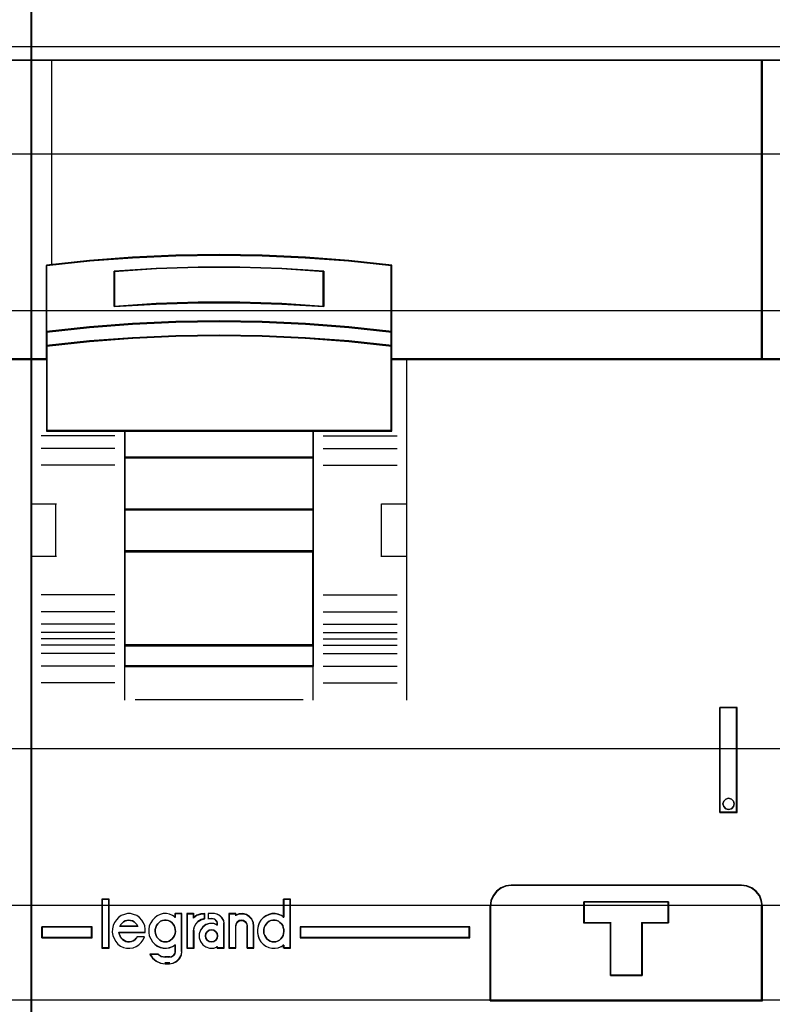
# Model space of a CAD drawing. Extents: x -558982 to 5119495, y -5290134 to 97908.
# Tile 9 of 256: x -478708 to -478347, y -26321 to -25850. Entities that reach past the tile are written whole.
import ezdxf

# ---------------------------------------------------------------- set-up
doc = ezdxf.new("R2010")
doc.units = 0
doc.header["$MEASUREMENT"] = 0
doc.layers.get('0').update_dxf_attribs({"color": 252})
for name, color, linetype in [('30', 7, 'Continuous'), ('45', 8, 'Continuous'), ('50', 7, 'Continuous')]:
    doc.layers.add(name, color=color, linetype=linetype)

# ---------------------------------------------------------------- blocks, each defined once
blk = doc.blocks.new('*U1067')
at = {"layer": '50', "color": 7}
blk.add_lwpolyline([(61.983887, -637.345466), (386.017439, -637.345466), (386.017439, -683.650775), (61.983887, -683.650775), (61.983887, -637.345466)], dxfattribs=at)
blk = doc.blocks.new('*U1068')
at = {"layer": '30', "color": 7}
blk.add_lwpolyline([(51.981526, -642.474906), (396.088727, -642.474906), (396.088727, -678.452483), (51.981526, -678.452483), (51.981526, -642.474906)], close=True, dxfattribs=at)
for points in [[(51.981526, -642.474906), (396.088727, -642.474906), (396.088727, -678.452483), (51.981526, -678.452483), (51.981526, -642.474906)], [(51.981526, -649.971779), (396.088727, -649.971779), (396.088727, -670.95561), (51.981526, -670.95561), (51.981526, -649.971779)]]:
    blk.add_lwpolyline(points, dxfattribs=at)
blk = doc.blocks.new('*U1069')
at = {"layer": '45', "color": 7}
for points in [[(98.02738, -618.991234), (61.975934, -618.991234), (61.975934, -701.994414), (98.02738, -701.994414), (98.02738, -618.991234)], [(98.011474, -619.007123), (61.99184, -619.007123), (61.99184, -701.978525), (98.011474, -701.978525), (98.011474, -619.007123)], [(96.982872, -637.994259), (96.982872, -652.318028), (98.02738, -652.318028), (98.02738, -637.994259), (96.982872, -637.994259)]]:
    blk.add_lwpolyline(points, close=True, dxfattribs=at)
at = {"layer": '45', "color": 139}
blk.add_lwpolyline([(98.02738, -618.991234), (61.975934, -618.991234), (61.975934, -701.994414), (98.02738, -701.994414), (98.02738, -618.991234)], close=True, dxfattribs=at)
for points in [[(61.975934, -637.994259), (98.02738, -637.994259)], [(98.02738, -652.283602), (79.236833, -652.283602)], [(61.975934, -682.972852), (98.02738, -682.972852)]]:
    blk.add_lwpolyline(points, dxfattribs=at)
at = {"layer": '45', "color": 140}
for points in [[(96.982872, -637.994259), (96.982872, -652.318028), (98.02738, -652.318028), (98.02738, -637.994259), (96.982872, -637.994259)], [(97.001429, -638.010148), (97.001429, -652.302139), (98.011474, -652.302139), (98.011474, -638.010148), (97.001429, -638.010148)]]:
    blk.add_lwpolyline(points, close=True, dxfattribs=at)
blk = doc.blocks.new('*U1070')
at = {"layer": '45', "color": 7}
for points in [[(134.025806, -618.991234), (97.97436, -618.991234), (97.97436, -701.994414), (134.025806, -701.994414), (134.025806, -618.991234)], [(133.018412, -637.994259), (97.97436, -637.994259), (97.97436, -652.318028), (98.724201, -652.318028), (98.724201, -651.683989), (98.724201, -651.000329), (98.724201, -647.824621), (100.786264, -647.604085), (102.848328, -647.449711), (104.915905, -647.355983), (106.988995, -647.322903), (109.056573, -647.355983), (111.118636, -647.449711), (113.191727, -647.604085), (115.25379, -647.824621), (115.25379, -651.000329), (115.25379, -651.683989), (115.25379, -652.318028), (115.992604, -652.318028), (133.018412, -652.318028), (133.018412, -637.994259)], [(132.983949, -637.994259), (132.983949, -652.318028), (134.025806, -652.318028), (134.025806, -637.994259), (132.983949, -637.994259)], [(109.068339, -650.532433), (111.132671, -650.621303), (113.208042, -650.782379), (115.272373, -651.004552), (115.272373, -647.805254), (113.208042, -647.583081), (111.132671, -647.427559), (109.068339, -647.333136), (106.998488, -647.29981), (104.923117, -647.333136), (102.853266, -647.427559), (100.788934, -647.583081), (98.724603, -647.805254), (98.724603, -651.004552), (100.788934, -650.782379), (102.853266, -650.621303), (104.923117, -650.532433), (106.998488, -650.504662), (109.068339, -650.532433)], [(112.0169, -648.091183), (112.0169, -649.783761), (110.010686, -649.666066), (107.998944, -649.61002), (105.998256, -649.61002), (103.986515, -649.666066), (101.974774, -649.783761), (101.974774, -648.091183), (103.986515, -647.967883), (105.998256, -647.906233), (107.998944, -647.906233), (110.010686, -647.967883), (112.0169, -648.091183)], [(107.998944, -649.61002), (110.010686, -649.666066), (112.0169, -649.783761), (112.0169, -648.091183), (110.010686, -647.967883), (107.998944, -647.906233), (105.998256, -647.906233), (103.986515, -647.967883), (101.974774, -648.091183), (101.974774, -649.783761), (103.986515, -649.666066), (105.998256, -649.61002), (107.998944, -649.61002)], [(107.995767, -649.597072), (110.001135, -649.652169), (112.000994, -649.767873), (112.000994, -648.103942), (110.001135, -647.982728), (107.995767, -647.922122), (106.001417, -647.922122), (103.996048, -647.982728), (101.99068, -648.103942), (101.99068, -649.767873), (103.996048, -649.652169), (106.001417, -649.597072), (107.995767, -649.597072)], [(111.132671, -651.300574), (113.208042, -651.458918), (115.272373, -651.685123), (115.272373, -650.983887), (113.208042, -650.757681), (111.132671, -650.593683), (109.068339, -650.503201), (106.998488, -650.474925), (104.923117, -650.503201), (102.853266, -650.593683), (100.788934, -650.757681), (98.724603, -650.983887), (98.724603, -651.685123), (100.788934, -651.458918), (102.853266, -651.300574), (104.923117, -651.204437), (106.998488, -651.170506), (109.068339, -651.204437), (111.132671, -651.300574)], [(111.124723, -651.294783), (113.196104, -651.448969), (115.256467, -651.669234), (115.256467, -650.986411), (113.196104, -650.766146), (111.124723, -650.606453), (109.06436, -650.518347), (106.998488, -650.490814), (104.927107, -650.518347), (102.861235, -650.606453), (100.800872, -650.766146), (98.740509, -650.986411), (98.740509, -651.669234), (100.800872, -651.448969), (102.861235, -651.294783), (104.927107, -651.20117), (106.998488, -651.16813), (109.06436, -651.20117), (111.124723, -651.294783)], [(98.724603, -652.291901), (98.724603, -655.744716), (102.477933, -655.744716), (111.508004, -655.744716), (115.272373, -655.744716), (115.272373, -652.291901), (115.272373, -651.654543), (113.208042, -651.432854), (111.132671, -651.277671), (109.068339, -651.183453), (106.998488, -651.1502), (104.923117, -651.183453), (102.853266, -651.277671), (100.788934, -651.432854), (98.724603, -651.654543), (98.724603, -652.291901)], [(98.740509, -652.299893), (98.740509, -655.728827), (102.486624, -655.728827), (111.499335, -655.728827), (115.256467, -655.728827), (115.256467, -652.299893), (115.256467, -651.666944), (113.196104, -651.446788), (111.124723, -651.292678), (109.06436, -651.199112), (106.998488, -651.166088), (104.927107, -651.199112), (102.861235, -651.292678), (100.800872, -651.446788), (98.740509, -651.666944), (98.740509, -652.299893)], [(111.515854, -655.71029), (102.470518, -655.71029), (102.470518, -657.021117), (111.515854, -657.021117), (111.515854, -655.71029)], [(111.499948, -655.726179), (102.486424, -655.726179), (102.486424, -657.005229), (111.499948, -657.005229), (111.499948, -655.726179)], [(111.515854, -656.986692), (102.470518, -656.986692), (102.470518, -659.513014), (111.515854, -659.513014), (111.515854, -656.986692)], [(111.499948, -657.00258), (102.486424, -657.00258), (102.486424, -659.497125), (111.499948, -659.497125), (111.499948, -657.00258)], [(111.515854, -659.47594), (102.470518, -659.47594), (102.470518, -661.520301), (111.515854, -661.520301), (111.515854, -659.47594)], [(111.499948, -659.494477), (102.486424, -659.494477), (102.486424, -661.504412), (111.499948, -661.504412), (111.499948, -659.494477)], [(111.515854, -661.485875), (102.470518, -661.485875), (102.470518, -666.014188), (111.515854, -666.014188), (111.515854, -661.485875)], [(111.499948, -661.501764), (102.486424, -661.501764), (102.486424, -665.998299), (111.499948, -665.998299), (111.499948, -661.501764)], [(111.515854, -665.977114), (102.470518, -665.977114), (102.470518, -667.009887), (111.515854, -667.009887), (111.515854, -665.977114)], [(111.499948, -665.995651), (102.486424, -665.995651), (102.486424, -666.99135), (111.499948, -666.99135), (111.499948, -665.995651)], [(130.979765, -668.969508), (130.979765, -674.003615), (131.817493, -674.003615), (131.817493, -668.969508), (130.979765, -668.969508)], [(131.640168, -673.455596), (131.663733, -673.590796), (131.640168, -673.720119), (131.534126, -673.820049), (131.40452, -673.855319), (131.274914, -673.820049), (131.168872, -673.720119), (131.133525, -673.590796), (131.168872, -673.455596), (131.274914, -673.355665), (131.40452, -673.320395), (131.534126, -673.355665), (131.640168, -673.455596)], [(132.018886, -677.472673), (120.985443, -677.472673), (120.725897, -677.505881), (120.488441, -677.605503), (120.278595, -677.766007), (120.123972, -677.976322), (120.008005, -678.21431), (119.985916, -678.474436), (119.985916, -683.007278), (133.018412, -683.007278), (133.018412, -678.474436), (132.985279, -678.21431), (132.891401, -677.976322), (132.725733, -677.766007), (132.52141, -677.605503), (132.278432, -677.505881), (132.018886, -677.472673)], [(128.524905, -678.269762), (128.524905, -679.281425), (127.257993, -679.281425), (127.257993, -681.805024), (125.74659, -681.805024), (125.74659, -679.281425), (124.474121, -679.281425), (124.474121, -678.269762), (128.524905, -678.269762)], [(127.257993, -681.805024), (127.257993, -679.281425), (128.524905, -679.281425), (128.524905, -678.269762), (124.474121, -678.269762), (124.474121, -679.281425), (125.74659, -679.281425), (125.74659, -681.805024), (127.257993, -681.805024)], [(127.252037, -681.786487), (127.252037, -679.289353), (128.508999, -679.289353), (128.508999, -678.288299), (124.490028, -678.288299), (124.490028, -679.289353), (125.752503, -679.289353), (125.752503, -681.786487), (127.252037, -681.786487)], [(100.914359, -680.004291), (100.914359, -679.469368), (98.504567, -679.469368), (98.504567, -680.004291), (100.914359, -680.004291)], [(110.879606, -679.469368), (110.879606, -680.004291), (119.012986, -680.004291), (119.012986, -679.469368), (110.879606, -679.469368)]]:
    blk.add_lwpolyline(points, close=True, dxfattribs=at)
at = {"layer": '45', "color": 139}
for points in [[(134.025806, -618.991234), (97.97436, -618.991234), (97.97436, -701.994414), (134.025806, -701.994414), (134.025806, -618.991234)], [(133.002506, -638.010148), (97.992917, -638.010148), (97.992917, -652.302139), (98.742021, -652.302139), (98.742021, -651.669506), (98.742021, -650.987364), (98.742021, -647.818701), (100.802056, -647.598655), (102.862092, -647.444622), (104.927636, -647.351103), (106.998687, -647.318096), (109.064231, -647.351103), (111.124267, -647.444622), (113.195319, -647.598655), (115.255354, -647.818701), (115.255354, -650.987364), (115.255354, -651.669506), (115.255354, -652.302139), (115.993442, -652.302139), (133.002506, -652.302139), (133.002506, -638.010148)], [(98.740509, -652.299893), (98.740509, -655.728827), (102.486624, -655.728827), (111.499335, -655.728827), (115.256467, -655.728827), (115.256467, -652.299893), (115.256467, -651.666944), (113.196104, -651.446788), (111.124723, -651.292678), (109.06436, -651.199112), (106.998488, -651.166088), (104.927107, -651.199112), (102.861235, -651.292678), (100.800872, -651.446788), (98.740509, -651.666944), (98.740509, -652.299893)], [(111.513203, -661.483227), (102.467867, -661.483227), (102.467867, -666.016836), (111.513203, -666.016836), (111.513203, -661.483227)], [(111.494646, -661.501764), (102.486424, -661.501764), (102.486424, -665.998299), (111.494646, -665.998299), (111.494646, -661.501764)], [(131.663733, -673.590796), (131.640168, -673.455596), (131.534126, -673.355665), (131.40452, -673.320395), (131.274914, -673.355665), (131.168872, -673.455596), (131.133525, -673.590796), (131.168872, -673.720119), (131.274914, -673.820049), (131.40452, -673.855319), (131.534126, -673.820049), (131.640168, -673.720119), (131.663733, -673.590796)], [(101.712321, -678.161188), (101.40215, -678.161188), (101.40215, -680.483604), (101.712321, -680.483604), (101.712321, -678.161188)], [(104.421477, -680.192309), (104.512835, -680.186622), (104.604194, -680.163874), (104.678423, -680.112691), (104.752652, -680.044447), (104.815461, -679.970517), (104.866851, -679.890899), (104.88969, -679.79422), (104.90682, -679.691854), (104.8954, -679.595176), (104.883981, -679.504184), (104.838301, -679.413192), (104.786912, -679.333575), (104.729813, -679.259644), (104.638454, -679.208461), (104.564225, -679.168652), (104.467156, -679.151591), (104.375797, -679.151591), (104.284438, -679.168652), (104.19879, -679.208461), (104.12456, -679.259644), (104.056041, -679.333575), (103.998942, -679.413192), (103.964683, -679.504184), (103.941843, -679.595176), (103.941843, -679.691854), (103.947553, -679.79422), (103.981812, -679.890899), (104.021782, -679.970517), (104.090301, -680.044447), (104.16453, -680.112691), (104.244469, -680.163874), (104.335828, -680.186622), (104.421477, -680.192309)], [(109.625869, -680.192309), (109.711518, -680.186622), (109.802877, -680.163874), (109.888526, -680.112691), (109.951335, -680.044447), (110.014144, -679.970517), (110.065533, -679.890899), (110.088373, -679.79422), (110.105503, -679.691854), (110.105503, -679.595176), (110.071243, -679.504184), (110.048404, -679.413192), (109.985595, -679.333575), (109.911366, -679.259644), (109.842846, -679.208461), (109.768617, -679.168652), (109.677259, -679.151591), (109.57448, -679.151591), (109.483121, -679.168652), (109.397472, -679.208461), (109.323243, -679.259644), (109.266144, -679.333575), (109.203335, -679.413192), (109.163365, -679.504184), (109.146236, -679.595176), (109.140526, -679.691854), (109.146236, -679.79422), (109.186205, -679.890899), (109.231884, -679.970517), (109.288984, -680.044447), (109.357503, -680.112691), (109.448862, -680.163874), (109.53451, -680.186622), (109.625869, -680.192309)], [(106.916306, -679.904986), (106.898678, -679.799439), (106.839918, -679.705619), (106.745902, -679.635254), (106.634258, -679.617663), (106.528489, -679.635254), (106.434473, -679.705619), (106.369837, -679.799439), (106.346333, -679.904986), (106.369837, -680.016397), (106.434473, -680.110217), (106.528489, -680.168854), (106.634258, -680.192309), (106.745902, -680.168854), (106.839918, -680.110217), (106.898678, -680.016397), (106.916306, -679.904986)]]:
    blk.add_lwpolyline(points, close=True, dxfattribs=at)
at = {"layer": '45', "color": 59}
for points in [[(134.0099, -619.007123), (97.992917, -619.007123), (97.992917, -701.978525), (134.0099, -701.978525), (134.0099, -619.007123)], [(109.068339, -650.532433), (111.132671, -650.621303), (113.208042, -650.782379), (115.272373, -651.004552), (115.272373, -647.805254), (113.208042, -647.583081), (111.132671, -647.427559), (109.068339, -647.333136), (106.998488, -647.29981), (104.923117, -647.333136), (102.853266, -647.427559), (100.788934, -647.583081), (98.724603, -647.805254), (98.724603, -651.004552), (100.788934, -650.782379), (102.853266, -650.621303), (104.923117, -650.532433), (106.998488, -650.504662), (109.068339, -650.532433)], [(112.0169, -648.091183), (112.0169, -649.783761), (110.010686, -649.666066), (107.998944, -649.61002), (105.998256, -649.61002), (103.986515, -649.666066), (101.974774, -649.783761), (101.974774, -648.091183), (103.986515, -647.967883), (105.998256, -647.906233), (107.998944, -647.906233), (110.010686, -647.967883), (112.0169, -648.091183)], [(107.998944, -649.61002), (110.010686, -649.666066), (112.0169, -649.783761), (112.0169, -648.091183), (110.010686, -647.967883), (107.998944, -647.906233), (105.998256, -647.906233), (103.986515, -647.967883), (101.974774, -648.091183), (101.974774, -649.783761), (103.986515, -649.666066), (105.998256, -649.61002), (107.998944, -649.61002)], [(107.995767, -649.597072), (110.001135, -649.652169), (112.000994, -649.767873), (112.000994, -648.103942), (110.001135, -647.982728), (107.995767, -647.922122), (106.001417, -647.922122), (103.996048, -647.982728), (101.99068, -648.103942), (101.99068, -649.767873), (103.996048, -649.652169), (106.001417, -649.597072), (107.995767, -649.597072)], [(111.132671, -651.300574), (113.208042, -651.458918), (115.272373, -651.685123), (115.272373, -650.983887), (113.208042, -650.757681), (111.132671, -650.593683), (109.068339, -650.503201), (106.998488, -650.474925), (104.923117, -650.503201), (102.853266, -650.593683), (100.788934, -650.757681), (98.724603, -650.983887), (98.724603, -651.685123), (100.788934, -651.458918), (102.853266, -651.300574), (104.923117, -651.204437), (106.998488, -651.170506), (109.068339, -651.204437), (111.132671, -651.300574)], [(111.124723, -651.294783), (113.196104, -651.448969), (115.256467, -651.669234), (115.256467, -650.986411), (113.196104, -650.766146), (111.124723, -650.606453), (109.06436, -650.518347), (106.998488, -650.490814), (104.927107, -650.518347), (102.861235, -650.606453), (100.800872, -650.766146), (98.740509, -650.986411), (98.740509, -651.669234), (100.800872, -651.448969), (102.861235, -651.294783), (104.927107, -651.20117), (106.998488, -651.16813), (109.06436, -651.20117), (111.124723, -651.294783)], [(98.724603, -652.291901), (98.724603, -655.744716), (102.477933, -655.744716), (111.508004, -655.744716), (115.272373, -655.744716), (115.272373, -652.291901), (115.272373, -651.654543), (113.208042, -651.432854), (111.132671, -651.277671), (109.068339, -651.183453), (106.998488, -651.1502), (104.923117, -651.183453), (102.853266, -651.277671), (100.788934, -651.432854), (98.724603, -651.654543), (98.724603, -652.291901)], [(111.515854, -655.71029), (102.470518, -655.71029), (102.470518, -657.021117), (111.515854, -657.021117), (111.515854, -655.71029)], [(111.499948, -655.726179), (102.486424, -655.726179), (102.486424, -657.005229), (111.499948, -657.005229), (111.499948, -655.726179)], [(111.515854, -656.986692), (102.470518, -656.986692), (102.470518, -659.513014), (111.515854, -659.513014), (111.515854, -656.986692)], [(111.499948, -657.00258), (102.486424, -657.00258), (102.486424, -659.497125), (111.499948, -659.497125), (111.499948, -657.00258)], [(111.515854, -659.47594), (102.470518, -659.47594), (102.470518, -661.520301), (111.515854, -661.520301), (111.515854, -659.47594)], [(111.499948, -659.494477), (102.486424, -659.494477), (102.486424, -661.504412), (111.499948, -661.504412), (111.499948, -659.494477)], [(111.515854, -661.485875), (102.470518, -661.485875), (102.470518, -666.014188), (111.515854, -666.014188), (111.515854, -661.485875)], [(111.499948, -661.501764), (102.486424, -661.501764), (102.486424, -665.998299), (111.499948, -665.998299), (111.499948, -661.501764)], [(111.515854, -665.977114), (102.470518, -665.977114), (102.470518, -667.009887), (111.515854, -667.009887), (111.515854, -665.977114)], [(111.499948, -665.995651), (102.486424, -665.995651), (102.486424, -666.99135), (111.499948, -666.99135), (111.499948, -665.995651)], [(130.979765, -668.969508), (130.979765, -674.003615), (131.817493, -674.003615), (131.817493, -668.969508), (130.979765, -668.969508)], [(131.640168, -673.455596), (131.663733, -673.590796), (131.640168, -673.720119), (131.534126, -673.820049), (131.40452, -673.855319), (131.274914, -673.820049), (131.168872, -673.720119), (131.133525, -673.590796), (131.168872, -673.455596), (131.274914, -673.355665), (131.40452, -673.320395), (131.534126, -673.355665), (131.640168, -673.455596)], [(132.018886, -677.472673), (120.985443, -677.472673), (120.725897, -677.505881), (120.488441, -677.605503), (120.278595, -677.766007), (120.123972, -677.976322), (120.008005, -678.21431), (119.985916, -678.474436), (119.985916, -683.007278), (133.018412, -683.007278), (133.018412, -678.474436), (132.985279, -678.21431), (132.891401, -677.976322), (132.725733, -677.766007), (132.52141, -677.605503), (132.278432, -677.505881), (132.018886, -677.472673)], [(132.00542, -677.488562), (120.998909, -677.488562), (120.739997, -677.521579), (120.50312, -677.62063), (120.293787, -677.780212), (120.139542, -677.989319), (120.023858, -678.225941), (120.001823, -678.484573), (120.001823, -682.991389), (133.002506, -682.991389), (133.002506, -678.484573), (132.969453, -678.225941), (132.875804, -677.989319), (132.710542, -677.780212), (132.506717, -677.62063), (132.264332, -677.521579), (132.00542, -677.488562)], [(101.728227, -678.1453), (101.383593, -678.1453), (101.383593, -680.499493), (101.728227, -680.499493), (101.728227, -678.1453)], [(108.866475, -679.913734), (108.922809, -680.058779), (108.996044, -680.198245), (109.114347, -680.309818), (109.238283, -680.399077), (109.379119, -680.460442), (109.525589, -680.493914), (109.677692, -680.499493), (109.824162, -680.477178), (109.976265, -680.421391), (110.100201, -680.34329), (110.100201, -680.499493), (110.415674, -680.499493), (110.415674, -678.1453), (110.100201, -678.1453), (110.100201, -679.01557), (109.976265, -678.937469), (109.824162, -678.881682), (109.677692, -678.853789), (109.525589, -678.853789), (109.379119, -678.89284), (109.238283, -678.959783), (109.114347, -679.049042), (108.996044, -679.160615), (108.922809, -679.294503), (108.866475, -679.439548), (108.838307, -679.601329), (108.838307, -679.757531), (108.866475, -679.913734)], [(128.524905, -678.269762), (128.524905, -679.281425), (127.257993, -679.281425), (127.257993, -681.805024), (125.74659, -681.805024), (125.74659, -679.281425), (124.474121, -679.281425), (124.474121, -678.269762), (128.524905, -678.269762)], [(127.257993, -681.805024), (127.257993, -679.281425), (128.524905, -679.281425), (128.524905, -678.269762), (124.474121, -678.269762), (124.474121, -679.281425), (125.74659, -679.281425), (125.74659, -681.805024), (127.257993, -681.805024)], [(127.252037, -681.786487), (127.252037, -679.289353), (128.508999, -679.289353), (128.508999, -678.288299), (124.490028, -678.288299), (124.490028, -679.289353), (125.752503, -679.289353), (125.752503, -681.786487), (127.252037, -681.786487)], [(102.533775, -680.162327), (102.460432, -680.12861), (102.381448, -680.072416), (102.31939, -680.010602), (102.257331, -679.92631), (102.223481, -679.847638), (102.200914, -679.752108), (103.464656, -679.752108), (103.464656, -679.589144), (103.436448, -679.4318), (103.374389, -679.280075), (103.289763, -679.150828), (103.182571, -679.027201), (103.058453, -678.93729), (102.906127, -678.875476), (102.759443, -678.841759), (102.607117, -678.841759), (102.460432, -678.875476), (102.308106, -678.93167), (102.183989, -679.021581), (102.076796, -679.13397), (101.986529, -679.263217), (101.918828, -679.414942), (101.884978, -679.572286), (101.879336, -679.735249), (101.907545, -679.892594), (101.969604, -680.038699), (102.048588, -680.179185), (102.150138, -680.297193), (102.274256, -680.398343), (102.426582, -680.460157), (102.567625, -680.493873), (102.725593, -680.499493), (102.88356, -680.477015), (103.024603, -680.420821), (103.148721, -680.33091), (103.272838, -680.22976), (103.357464, -680.094893), (103.419523, -679.954407), (103.08102, -679.954407), (103.024603, -680.021841), (102.956903, -680.089274), (102.88356, -680.139849), (102.798935, -680.167946), (102.708667, -680.184804), (102.6184, -680.184804), (102.533775, -680.162327)], [(103.721788, -680.048421), (103.806272, -680.18808), (103.913285, -680.299808), (104.025931, -680.389191), (104.178002, -680.450641), (104.318809, -680.484159), (104.476513, -680.489746), (104.617319, -680.4674), (104.763759, -680.411536), (104.898933, -680.333327), (104.898933, -680.651751), (104.876404, -680.757893), (104.814449, -680.847275), (104.724333, -680.903139), (104.617319, -680.925484), (104.42019, -680.925484), (104.228693, -680.891966), (104.070989, -680.791411), (103.67673, -680.791411), (103.811904, -680.975762), (103.986505, -681.121008), (104.194899, -681.210391), (104.42019, -681.238323), (104.617319, -681.238323), (104.797552, -681.215977), (104.96652, -681.126595), (105.096063, -680.998108), (105.191811, -680.836102), (105.21434, -680.651751), (105.21434, -678.841759), (104.898933, -678.841759), (104.898933, -679.003765), (104.763759, -678.925555), (104.617319, -678.869691), (104.476513, -678.841759), (104.318809, -678.841759), (104.178002, -678.880864), (104.025931, -678.947901), (103.913285, -679.037283), (103.806272, -679.149011), (103.721788, -679.283085), (103.654201, -679.428331), (103.631672, -679.590336), (103.631672, -679.746755), (103.654201, -679.903174), (103.721788, -680.048421)], [(105.455585, -678.841759), (105.455585, -680.499493), (105.777244, -680.499493), (105.777244, -679.667816), (105.80022, -679.499233), (105.880634, -679.341889), (105.995513, -679.212642), (106.150598, -679.128351), (106.317172, -679.077776), (106.317172, -678.841759), (106.116135, -678.858618), (105.938073, -678.914812), (105.777244, -679.021581), (105.777244, -678.841759), (105.455585, -678.841759)], [(105.471491, -678.860296), (105.471491, -680.483604), (105.781273, -680.483604), (105.781273, -679.669199), (105.803401, -679.504117), (105.880846, -679.35004), (105.991483, -679.223477), (106.140842, -679.140936), (106.301265, -679.091411), (106.301265, -678.860296), (106.107651, -678.876805), (105.936165, -678.931832), (105.781273, -679.036384), (105.781273, -678.860296), (105.471491, -678.860296)], [(106.106584, -679.6341), (106.044115, -679.813922), (106.044115, -679.999363), (106.106584, -680.179185), (106.214485, -680.33091), (106.362139, -680.437679), (106.538188, -680.493873), (106.742632, -680.493873), (106.907323, -680.437679), (106.907323, -680.499493), (107.242383, -680.499493), (107.242383, -679.313792), (107.219667, -679.167687), (107.140161, -679.03844), (107.032261, -678.93167), (106.901644, -678.869857), (106.759669, -678.841759), (106.481398, -678.841759), (106.481398, -679.077776), (106.674484, -679.077776), (106.799422, -679.111492), (106.884607, -679.201403), (106.907323, -679.313792), (106.907323, -679.386845), (106.742632, -679.319411), (106.538188, -679.319411), (106.362139, -679.375606), (106.214485, -679.487994), (106.106584, -679.6341)], [(107.465071, -678.841759), (107.465071, -680.499493), (107.794349, -680.499493), (107.794349, -679.4318), (107.817058, -679.33065), (107.868153, -679.240739), (107.958989, -679.173306), (108.066856, -679.156448), (108.169046, -679.173306), (108.271236, -679.240739), (108.328008, -679.33065), (108.34504, -679.4318), (108.34504, -680.499493), (108.668641, -680.499493), (108.668641, -679.4318), (108.645932, -679.263217), (108.572128, -679.100253), (108.452907, -678.971006), (108.310976, -678.881095), (108.134982, -678.841759), (107.958989, -678.852998), (107.794349, -678.909193), (107.794349, -678.841759), (107.465071, -678.841759)], [(107.480977, -678.860296), (107.480977, -680.483604), (107.801552, -680.483604), (107.801552, -679.438084), (107.823661, -679.339034), (107.873405, -679.250991), (107.96184, -679.184958), (108.066856, -679.16845), (108.166345, -679.184958), (108.265834, -679.250991), (108.321105, -679.339034), (108.337687, -679.438084), (108.337687, -680.483604), (108.652735, -680.483604), (108.652735, -679.438084), (108.630626, -679.273002), (108.558773, -679.113422), (108.442703, -678.986859), (108.304524, -678.898815), (108.133182, -678.860296), (107.96184, -678.871302), (107.801552, -678.926329), (107.801552, -678.860296), (107.480977, -678.860296)], [(100.895802, -679.988402), (100.895802, -679.485256), (98.520473, -679.485256), (98.520473, -679.988402), (100.895802, -679.988402)], [(103.055071, -679.369117), (103.106766, -679.456127), (102.245179, -679.456127), (102.296875, -679.369117), (102.354314, -679.294537), (102.423241, -679.232386), (102.497912, -679.188881), (102.58407, -679.164021), (102.675973, -679.151591), (102.762132, -679.164021), (102.854034, -679.188881), (102.928705, -679.232386), (102.997632, -679.294537), (103.055071, -679.369117)], [(103.106766, -679.456127), (102.245179, -679.456127), (102.296875, -679.369117), (102.354314, -679.294537), (102.423241, -679.232386), (102.497912, -679.188881), (102.58407, -679.164021), (102.675973, -679.151591), (102.762132, -679.164021), (102.854034, -679.188881), (102.928705, -679.232386), (102.997632, -679.294537), (103.055071, -679.369117), (103.106766, -679.456127)], [(104.729813, -679.259644), (104.786912, -679.333575), (104.838301, -679.413192), (104.883981, -679.504184), (104.8954, -679.595176), (104.90682, -679.691854), (104.88969, -679.79422), (104.866851, -679.890899), (104.815461, -679.970517), (104.752652, -680.044447), (104.678423, -680.112691), (104.604194, -680.163874), (104.512835, -680.186622), (104.421477, -680.192309), (104.335828, -680.186622), (104.244469, -680.163874), (104.16453, -680.112691), (104.090301, -680.044447), (104.021782, -679.970517), (103.981812, -679.890899), (103.947553, -679.79422), (103.941843, -679.691854), (103.941843, -679.595176), (103.964683, -679.504184), (103.998942, -679.413192), (104.056041, -679.333575), (104.12456, -679.259644), (104.19879, -679.208461), (104.284438, -679.168652), (104.375797, -679.151591), (104.467156, -679.151591), (104.564225, -679.168652), (104.638454, -679.208461), (104.729813, -679.259644)], [(104.244469, -680.163874), (104.16453, -680.112691), (104.090301, -680.044447), (104.021782, -679.970517), (103.981812, -679.890899), (103.947553, -679.79422), (103.941843, -679.691854), (103.941843, -679.595176), (103.964683, -679.504184), (103.998942, -679.413192), (104.056041, -679.333575), (104.12456, -679.259644), (104.19879, -679.208461), (104.284438, -679.168652), (104.375797, -679.151591), (104.467156, -679.151591), (104.564225, -679.168652), (104.638454, -679.208461), (104.729813, -679.259644), (104.786912, -679.333575), (104.838301, -679.413192), (104.883981, -679.504184), (104.8954, -679.595176), (104.90682, -679.691854), (104.88969, -679.79422), (104.866851, -679.890899), (104.815461, -679.970517), (104.752652, -680.044447), (104.678423, -680.112691), (104.604194, -680.163874), (104.512835, -680.186622), (104.421477, -680.192309), (104.335828, -680.186622), (104.244469, -680.163874)], [(109.842846, -679.208461), (109.911366, -679.259644), (109.985595, -679.333575), (110.048404, -679.413192), (110.071243, -679.504184), (110.105503, -679.595176), (110.105503, -679.691854), (110.088373, -679.79422), (110.065533, -679.890899), (110.014144, -679.970517), (109.951335, -680.044447), (109.888526, -680.112691), (109.802877, -680.163874), (109.711518, -680.186622), (109.625869, -680.192309), (109.53451, -680.186622), (109.448862, -680.163874), (109.357503, -680.112691), (109.288984, -680.044447), (109.231884, -679.970517), (109.186205, -679.890899), (109.146236, -679.79422), (109.140526, -679.691854), (109.146236, -679.595176), (109.163365, -679.504184), (109.203335, -679.413192), (109.266144, -679.333575), (109.323243, -679.259644), (109.397472, -679.208461), (109.483121, -679.168652), (109.57448, -679.151591), (109.677259, -679.151591), (109.768617, -679.168652), (109.842846, -679.208461)], [(109.186205, -679.890899), (109.146236, -679.79422), (109.140526, -679.691854), (109.146236, -679.595176), (109.163365, -679.504184), (109.203335, -679.413192), (109.266144, -679.333575), (109.323243, -679.259644), (109.397472, -679.208461), (109.483121, -679.168652), (109.57448, -679.151591), (109.677259, -679.151591), (109.768617, -679.168652), (109.842846, -679.208461), (109.911366, -679.259644), (109.985595, -679.333575), (110.048404, -679.413192), (110.071243, -679.504184), (110.105503, -679.595176), (110.105503, -679.691854), (110.088373, -679.79422), (110.065533, -679.890899), (110.014144, -679.970517), (109.951335, -680.044447), (109.888526, -680.112691), (109.802877, -680.163874), (109.711518, -680.186622), (109.625869, -680.192309), (109.53451, -680.186622), (109.448862, -680.163874), (109.357503, -680.112691), (109.288984, -680.044447), (109.231884, -679.970517), (109.186205, -679.890899)], [(106.898678, -679.799439), (106.916306, -679.904986), (106.898678, -680.016397), (106.839918, -680.110217), (106.745902, -680.168854), (106.634258, -680.192309), (106.528489, -680.168854), (106.434473, -680.110217), (106.369837, -680.016397), (106.346333, -679.904986), (106.369837, -679.799439), (106.434473, -679.705619), (106.528489, -679.635254), (106.634258, -679.617663), (106.745902, -679.635254), (106.839918, -679.705619), (106.898678, -679.799439)], [(106.369837, -679.799439), (106.434473, -679.705619), (106.528489, -679.635254), (106.634258, -679.617663), (106.745902, -679.635254), (106.839918, -679.705619), (106.898678, -679.799439), (106.916306, -679.904986), (106.898678, -680.016397), (106.839918, -680.110217), (106.745902, -680.168854), (106.634258, -680.192309), (106.528489, -680.168854), (106.434473, -680.110217), (106.369837, -680.016397), (106.346333, -679.904986), (106.369837, -679.799439)]]:
    blk.add_lwpolyline(points, close=True, dxfattribs=at)
at = {"layer": '45', "color": 139}
for points in [[(97.97436, -637.994259), (134.025806, -637.994259)], [(132.983949, -652.318028), (132.983949, -637.994259)], [(115.272373, -647.834733), (113.208042, -647.599602), (111.132671, -647.43501), (109.068339, -647.335079), (106.998488, -647.29981), (104.923117, -647.335079), (102.853266, -647.43501), (100.788934, -647.599602), (98.724603, -647.834733)], [(98.724603, -647.800307), (98.724603, -655.744716)], [(112.0169, -648.120732), (110.010686, -647.977732), (107.998944, -647.906233), (105.998256, -647.906233), (103.986515, -647.977732), (101.974774, -648.120732)], [(115.23791, -655.744716), (115.23791, -647.800307)], [(101.974774, -649.783761), (101.974774, -648.086306)], [(111.982437, -649.783761), (111.982437, -648.086306)], [(112.0169, -649.783761), (110.010686, -649.643837), (107.998944, -649.577207), (105.998256, -649.577207), (103.986515, -649.643837), (101.974774, -649.783761)], [(115.272373, -651.004552), (113.208042, -650.769162), (111.132671, -650.598505), (109.068339, -650.504349), (106.998488, -650.474925), (104.923117, -650.504349), (102.853266, -650.598505), (100.788934, -650.769162), (98.724603, -651.004552)], [(115.272373, -651.685123), (113.208042, -651.449992), (111.132671, -651.2854), (109.068339, -651.185469), (106.998488, -651.1502), (104.923117, -651.185469), (102.853266, -651.2854), (100.788934, -651.449992), (98.724603, -651.685123)], [(98.759066, -652.283602), (97.97436, -652.283602)], [(134.025806, -652.283602), (115.23791, -652.283602)], [(115.974898, -652.283602), (115.974898, -668.62525)], [(102.009237, -655.967159), (98.470103, -655.967159)], [(115.272373, -655.71029), (98.724603, -655.71029)], [(102.470518, -655.71029), (102.470518, -667.009887)], [(102.470518, -655.71029), (111.515854, -655.71029)], [(111.481391, -655.71029), (111.481391, -667.009887)], [(111.982437, -655.967159), (115.526873, -655.967159)], [(102.009237, -656.573582), (98.470103, -656.573582)], [(111.982437, -656.573582), (115.526873, -656.573582)], [(102.009237, -657.370671), (98.470103, -657.370671)], [(102.470518, -656.986692), (111.515854, -656.986692)], [(111.982437, -657.370671), (115.526873, -657.370671)], [(97.97436, -659.234959), (99.207092, -659.234959)], [(99.169977, -659.234959), (99.169977, -661.761281)], [(114.784583, -661.761281), (114.784583, -659.234959)], [(114.784583, -659.234959), (116.009361, -659.234959)], [(102.470518, -659.47594), (111.515854, -659.47594)], [(102.467867, -661.483227), (111.513203, -661.483227)], [(102.470518, -661.485875), (111.515854, -661.485875)], [(97.97436, -661.726855), (99.207092, -661.726855)], [(114.784583, -661.726855), (116.009361, -661.726855)], [(102.009237, -663.591143), (98.470103, -663.591143)], [(111.982437, -663.591143), (115.526873, -663.591143)], [(102.009237, -664.393528), (98.470103, -664.393528)], [(111.982437, -664.393528), (115.526873, -664.393528)], [(102.009237, -664.989359), (98.470103, -664.989359)], [(102.009237, -665.389228), (98.470103, -665.389228)], [(111.982437, -664.989359), (115.526873, -664.989359)], [(111.982437, -665.389228), (115.526873, -665.389228)], [(102.009237, -665.691115), (98.470103, -665.691115)], [(111.982437, -665.691115), (115.526873, -665.691115)], [(102.009237, -665.995651), (98.470103, -665.995651)], [(102.467867, -665.974466), (111.513203, -665.974466)], [(102.470518, -665.977114), (111.515854, -665.977114)], [(111.982437, -665.995651), (115.526873, -665.995651)], [(102.009237, -666.390223), (98.470103, -666.390223)], [(111.982437, -666.390223), (115.526873, -666.390223)], [(102.009237, -666.99135), (98.470103, -666.99135)], [(102.470518, -666.972813), (111.515854, -666.972813)], [(102.470518, -666.972813), (102.470518, -668.62525)], [(111.481391, -666.972813), (111.481391, -668.62525)], [(111.982437, -666.99135), (115.526873, -666.99135)], [(102.009237, -667.793735), (98.470103, -667.793735)], [(111.982437, -667.793735), (115.526873, -667.793735)], [(102.971563, -668.590824), (111.020111, -668.590824)], [(130.979765, -674.003615), (130.979765, -668.969508)], [(130.979765, -668.969508), (131.817493, -668.969508)], [(131.783029, -674.003615), (131.783029, -668.969508)], [(130.979765, -673.969189), (131.817493, -673.969189)], [(121.01717, -677.472673), (120.749386, -677.506821), (120.504392, -677.609264), (120.287886, -677.774312), (120.128355, -677.990581), (120.008706, -678.235307), (119.985916, -678.502798)], [(120.982706, -677.472673), (132.021623, -677.472673)], [(133.018412, -678.502798), (132.984227, -678.235307), (132.887369, -677.990581), (132.716443, -677.774312), (132.505634, -677.609264), (132.254943, -677.506821), (131.987159, -677.472673)], [(101.383593, -678.1453), (101.383593, -680.499493)], [(101.383593, -678.1453), (101.728227, -678.1453)], [(101.693764, -678.1453), (101.693764, -680.499493)], [(110.071039, -678.1453), (110.071039, -679.037721)], [(110.071039, -678.1453), (110.415674, -678.1453)], [(110.37856, -678.1453), (110.37856, -680.499493)], [(119.985916, -683.007278), (119.985916, -678.468372)], [(124.474121, -678.269762), (128.524905, -678.269762)], [(124.474121, -678.269762), (124.474121, -679.307831)], [(128.490442, -678.269762), (128.490442, -679.307831)], [(132.983949, -683.007278), (132.983949, -678.468372)], [(103.464656, -679.752108), (103.464656, -679.589144), (103.436448, -679.4318), (103.374389, -679.280075), (103.289763, -679.150828), (103.182571, -679.027201), (103.058453, -678.93729), (102.906127, -678.875476), (102.759443, -678.841759), (102.607117, -678.841759), (102.460432, -678.875476), (102.308106, -678.93167), (102.183989, -679.021581), (102.076796, -679.13397), (101.986529, -679.263217), (101.918828, -679.414942), (101.884978, -679.572286), (101.879336, -679.735249), (101.907545, -679.892594), (101.969604, -680.038699), (102.048588, -680.179185), (102.150138, -680.297193), (102.274256, -680.398343), (102.426582, -680.460157), (102.567625, -680.493873), (102.725593, -680.499493), (102.88356, -680.477015), (103.024603, -680.420821), (103.148721, -680.33091), (103.272838, -680.22976), (103.357464, -680.094893), (103.419523, -679.954407)], [(104.90682, -679.004723), (104.770804, -678.926051), (104.623454, -678.869857), (104.481771, -678.841759), (104.323086, -678.841759), (104.181402, -678.881095), (104.028385, -678.948529), (103.915038, -679.03844), (103.807359, -679.150828), (103.722349, -679.285695), (103.654341, -679.4318), (103.631672, -679.594764), (103.631672, -679.752108), (103.654341, -679.909452), (103.722349, -680.055557), (103.807359, -680.196043), (103.915038, -680.308432), (104.028385, -680.398343), (104.181402, -680.460157), (104.323086, -680.493873), (104.481771, -680.499493), (104.623454, -680.477015), (104.770804, -680.420821), (104.90682, -680.342148)], [(104.872357, -678.841759), (104.872357, -679.037721)], [(104.872357, -678.841759), (105.21434, -678.841759)], [(105.179877, -678.841759), (105.179877, -680.661029)], [(105.455585, -678.841759), (105.455585, -680.499493)], [(105.455585, -678.841759), (105.80022, -678.841759)], [(106.317172, -678.841759), (106.11087, -678.86162), (105.928146, -678.927824), (105.763105, -679.05361)], [(105.763105, -678.841759), (105.763105, -679.05361)], [(106.282708, -678.841759), (106.282708, -679.109221)], [(106.468281, -678.841759), (106.468281, -679.109221)], [(106.77315, -678.841759), (106.468281, -678.841759)], [(107.242383, -679.339609), (107.21868, -679.185513), (107.135718, -679.049197), (107.023127, -678.936588), (106.886833, -678.871393), (106.738686, -678.841759)], [(107.465071, -678.841759), (107.465071, -680.499493)], [(107.465071, -678.841759), (107.820309, -678.841759)], [(108.668641, -679.456127), (108.645711, -679.280593), (108.57119, -679.110911), (108.450809, -678.976335), (108.307498, -678.882717), (108.129792, -678.841759), (107.952087, -678.853462), (107.785846, -678.911973)], [(107.785846, -678.841759), (107.785846, -678.945037)], [(110.105503, -679.004723), (109.981046, -678.926051), (109.828304, -678.869857), (109.681219, -678.841759), (109.528476, -678.841759), (109.381391, -678.881095), (109.239963, -678.948529), (109.115506, -679.03844), (108.996707, -679.150828), (108.923164, -679.285695), (108.866593, -679.4318), (108.838307, -679.594764), (108.838307, -679.752108), (108.866593, -679.909452), (108.923164, -680.055557), (108.996707, -680.196043), (109.115506, -680.308432), (109.239963, -680.398343), (109.381391, -680.460157), (109.528476, -680.493873), (109.681219, -680.499493), (109.828304, -680.477015), (109.981046, -680.420821), (110.105503, -680.342148)], [(98.504567, -679.469368), (100.914359, -679.469368)], [(98.504567, -680.004291), (98.504567, -679.469368)], [(100.877245, -679.469368), (100.877245, -680.004291)], [(103.106766, -679.456127), (103.055071, -679.369117), (102.997632, -679.294537), (102.928705, -679.232386), (102.854034, -679.188881), (102.762132, -679.164021), (102.675973, -679.151591), (102.58407, -679.164021), (102.497912, -679.188881), (102.423241, -679.232386), (102.354314, -679.294537), (102.296875, -679.369117), (102.245179, -679.456127)], [(102.245179, -679.419053), (103.106766, -679.419053)], [(106.317172, -679.074795), (106.146236, -679.127228), (105.987089, -679.214617), (105.869203, -679.348613), (105.786682, -679.511738), (105.763105, -679.686515)], [(106.916306, -679.378444), (106.749901, -679.310479), (106.54333, -679.310479), (106.365448, -679.367117), (106.216258, -679.480391), (106.107234, -679.627648), (106.044115, -679.808887), (106.044115, -679.995789), (106.107234, -680.177028), (106.216258, -680.329949), (106.365448, -680.437559), (106.54333, -680.494196), (106.749901, -680.494196), (106.916306, -680.437559)], [(106.468281, -679.074795), (106.690968, -679.074795)], [(106.916306, -679.339609), (106.890959, -679.213507), (106.79591, -679.112626), (106.656504, -679.074795)], [(106.881842, -679.305183), (106.881842, -679.411109)], [(107.20792, -679.305183), (107.20792, -680.499493)], [(108.355819, -679.456127), (108.338191, -679.344257), (108.279431, -679.244816), (108.173663, -679.170236), (108.067894, -679.151591), (107.95625, -679.170236), (107.862234, -679.244816), (107.80935, -679.344257), (107.785846, -679.456127)], [(107.785846, -679.419053), (107.785846, -680.499493)], [(108.318704, -679.419053), (108.318704, -680.499493)], [(108.634178, -679.419053), (108.634178, -680.499493)], [(110.879606, -679.469368), (119.012986, -679.469368)], [(110.879606, -679.469368), (110.879606, -680.004291)], [(118.975871, -680.004291), (118.975871, -679.469368)], [(124.474121, -679.270757), (125.770478, -679.270757)], [(125.736015, -679.270757), (125.736015, -681.805024)], [(127.23385, -679.270757), (128.524905, -679.270757)], [(127.23385, -679.270757), (127.23385, -681.805024)], [(98.504567, -679.969865), (100.914359, -679.969865)], [(102.19481, -679.734181), (103.464656, -679.734181)], [(102.19481, -679.734181), (102.217717, -679.835326), (102.252079, -679.918622), (102.315075, -680.007868), (102.378071, -680.073315), (102.458248, -680.132812), (102.532698, -680.16851), (102.618602, -680.192309), (102.710232, -680.192309), (102.801863, -680.17446), (102.887767, -680.144711), (102.962217, -680.091164), (103.03094, -680.019767), (103.088209, -679.948371)], [(103.053746, -679.932791), (103.419589, -679.932791)], [(105.455585, -680.499493), (105.80022, -680.499493), (105.80022, -679.652089)], [(110.879606, -679.969865), (119.012986, -679.969865)], [(101.383593, -680.465067), (101.728227, -680.465067)], [(104.872357, -680.311475), (104.872357, -680.661029)], [(106.881842, -680.40416), (106.881842, -680.499493)], [(106.881842, -680.465067), (107.242383, -680.465067)], [(107.465071, -680.465067), (107.820309, -680.465067)], [(108.318704, -680.465067), (108.668641, -680.465067)], [(110.071039, -680.311475), (110.071039, -680.499493)], [(110.071039, -680.465067), (110.415674, -680.465067)], [(103.676739, -680.761658), (103.815075, -680.958282), (103.993759, -681.113198), (104.207027, -681.208531), (104.437587, -681.238323)], [(103.676739, -680.761658), (104.098254, -680.761658)], [(104.06114, -680.761658), (104.231148, -680.886783), (104.437587, -680.928491)], [(104.403123, -680.894065), (104.631112, -680.894065)], [(104.596649, -681.238323), (104.783122, -681.214918), (104.95794, -681.1213), (105.091968, -680.986724), (105.191031, -680.817042), (105.21434, -680.623955)], [(104.596649, -680.928491), (104.714514, -680.903631), (104.813769, -680.84148), (104.882007, -680.74204), (104.90682, -680.623955)], [(104.631112, -681.201249), (104.403123, -681.201249)], [(125.736015, -681.76795), (127.268314, -681.76795)], [(97.97436, -682.972852), (134.025806, -682.972852)]]:
    blk.add_lwpolyline(points, dxfattribs=at)
at = {"layer": '45', "color": 140}
for points in [[(133.018412, -637.994259), (97.97436, -637.994259), (97.97436, -652.318028), (98.724201, -652.318028), (98.724201, -651.683989), (98.724201, -651.000329), (98.724201, -647.824621), (100.786264, -647.604085), (102.848328, -647.449711), (104.915905, -647.355983), (106.988995, -647.322903), (109.056573, -647.355983), (111.118636, -647.449711), (113.191727, -647.604085), (115.25379, -647.824621), (115.25379, -651.000329), (115.25379, -651.683989), (115.25379, -652.318028), (115.992604, -652.318028), (133.018412, -652.318028), (133.018412, -637.994259)], [(132.983949, -637.994259), (132.983949, -652.318028), (134.025806, -652.318028), (134.025806, -637.994259), (132.983949, -637.994259)], [(132.999855, -638.010148), (132.999855, -652.302139), (134.0099, -652.302139), (134.0099, -638.010148), (132.999855, -638.010148)]]:
    blk.add_lwpolyline(points, close=True, dxfattribs=at)
blk.add_lwpolyline([(98.971149, -637.994259), (98.971149, -647.802955)], dxfattribs=at)
at = {"layer": '45', "color": 1}
for points in [[(100.914359, -680.004291), (100.914359, -679.469368), (98.504567, -679.469368), (98.504567, -680.004291), (100.914359, -680.004291)], [(110.879606, -679.469368), (110.879606, -680.004291), (119.012986, -680.004291), (119.012986, -679.469368), (110.879606, -679.469368)], [(110.898163, -679.485256), (110.898163, -679.988402), (118.99708, -679.988402), (118.99708, -679.485256), (110.898163, -679.485256)]]:
    blk.add_lwpolyline(points, close=True, dxfattribs=at)

msp = doc.modelspace()

# ---------------------------------------------------------------- block references
at = {"xscale": 10, "yscale": 10, "zscale": 10}
for name in ['*U1068', '*U1067', '*U1069', '*U1070']:
    msp.add_blockref(name, (-479682.25, -19489.05), dxfattribs=at)

doc.saveas('drawing.dxf')
